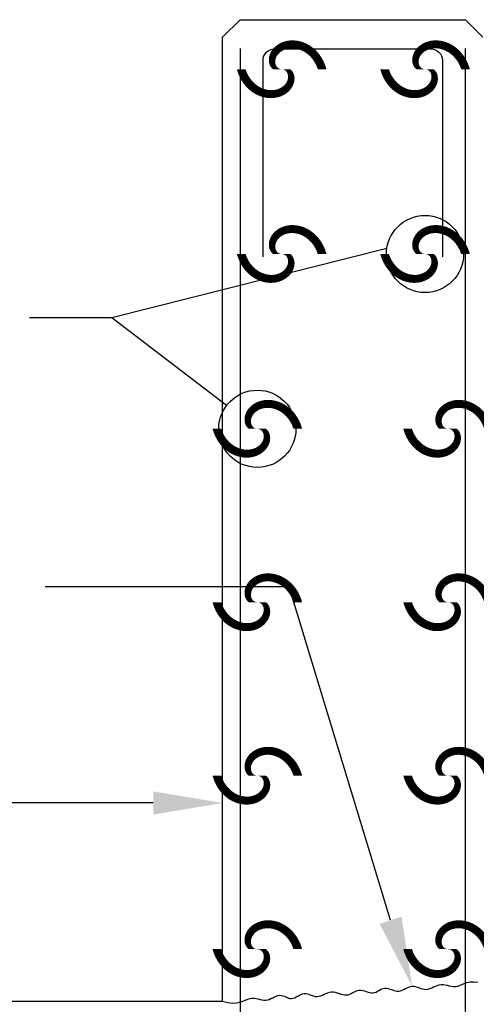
# Model space of a CAD drawing. Extents: x -132 to 3250, y 149 to 2856.
# Tile 24 of 41: x 2686 to 2765, y 1396 to 1567. Entities that reach past the tile are written whole.
import ezdxf

# ---------------------------------------------------------------- set-up
doc = ezdxf.new("R2010")
doc.units = 0
doc.header["$LTSCALE"] = 96
doc.header["$MEASUREMENT"] = 0
for name, color, linetype in [('S1', 2, 'CONTINUOUS'), ('S3', 4, 'CONTINUOUS'), ('S5', 1, 'CONTINUOUS'), ('S7', 3, 'CONTINUOUS'), ('S7R', 3, 'CONTINUOUS')]:
    doc.layers.add(name, color=color, linetype=linetype)

msp = doc.modelspace()

# ---------------------------------------------------------------- linework, layer by layer
at = {"layer": 'S1', "color": 3}
for p, q in [((2724.37235, 1566.64168), (2721.37235, 1563.64168)), ((2724.37235, 1566.64168), (2763.37235, 1566.64168)), ((2763.37235, 1566.64168), (2766.37235, 1563.64168)), ((2721.37235, 1396.88851), (2721.37235, 1563.64168)), ((2622.37235, 1396.88851), (2721.37235, 1396.88851)), ((2694.37235, 1396.88851), (2694.37235, 1396.88851))]:
    msp.add_line(p, q, dxfattribs=at)
at = {"layer": 'S1', "color": 2}
msp.add_lwpolyline([(2721.37235, 1396.88851), (2722.2783, 1396.64513), (2723.06542, 1396.55554), (2723.7485, 1396.58617), (2724.34234, 1396.70343), (2724.86173, 1396.87374), (2725.32148, 1397.06352), (2725.73638, 1397.23917), (2726.12124, 1397.36712), (2726.48869, 1397.4224), (2726.84279, 1397.41454), (2727.18546, 1397.36167), (2727.5186, 1397.28196), (2727.84411, 1397.19353), (2728.1639, 1397.11454), (2728.47987, 1397.06313), (2728.79395, 1397.05745), (2729.10752, 1397.10991), (2729.42, 1397.2101), (2729.7303, 1397.34186), (2730.03734, 1397.48905), (2730.34001, 1397.63551), (2730.63724, 1397.76509), (2730.92794, 1397.86165), (2731.211, 1397.90904), (2731.48581, 1397.89652), (2731.75354, 1397.83501), (2732.01581, 1397.74084), (2732.27428, 1397.63034), (2732.53056, 1397.51983), (2732.7863, 1397.42566), (2733.04313, 1397.36415), (2733.30269, 1397.35163), (2733.56624, 1397.39902), (2733.8336, 1397.49558), (2734.10423, 1397.62517), (2734.37758, 1397.77162), (2734.65311, 1397.91881), (2734.93028, 1398.05057), (2735.20853, 1398.15076), (2735.48733, 1398.20323), (2735.76629, 1398.19715), (2736.0456, 1398.14299), (2736.32564, 1398.05653), (2736.60677, 1397.95356), (2736.88936, 1397.84986), (2737.17376, 1397.76122), (2737.46033, 1397.70343), (2737.74945, 1397.69227), (2738.04148, 1397.7383), (2738.33677, 1397.83114), (2738.6357, 1397.95519), (2738.93861, 1398.09485), (2739.24589, 1398.2345), (2739.55789, 1398.35855), (2739.87497, 1398.45139), (2740.1975, 1398.49742), (2740.52538, 1398.48623), (2740.85672, 1398.42822), (2741.18914, 1398.33901), (2741.5203, 1398.2342), (2741.84782, 1398.12938), (2742.16935, 1398.04017), (2742.48253, 1397.98216), (2742.78499, 1397.97097), (2743.0753, 1398.01703), (2743.35561, 1398.11008), (2743.62902, 1398.23471), (2743.89862, 1398.37548), (2744.1675, 1398.51698), (2744.43873, 1398.64378), (2744.71542, 1398.74046), (2745.00063, 1398.7916), (2745.29638, 1398.78688), (2745.6003, 1398.73644), (2745.90894, 1398.65552), (2746.21885, 1398.55935), (2746.52658, 1398.46318), (2746.82868, 1398.38226), (2747.1217, 1398.33182), (2747.4022, 1398.3271), (2747.66796, 1398.37824), (2747.92173, 1398.47492), (2748.16752, 1398.60172), (2748.40931, 1398.74322), (2748.6511, 1398.88399), (2748.89688, 1399.00861), (2749.15066, 1399.10167), (2749.41641, 1399.14772), (2749.69697, 1399.13656), (2749.99041, 1399.07877), (2750.29367, 1398.99014), (2750.60364, 1398.88644), (2750.91724, 1398.78347), (2751.23138, 1398.69701), (2751.54299, 1398.64284), (2751.84896, 1398.63677), (2752.14704, 1398.68923), (2752.43822, 1398.78942), (2752.72431, 1398.92118), (2753.00714, 1399.06837), (2753.28851, 1399.21483), (2753.57025, 1399.34441), (2753.85416, 1399.44097), (2754.14207, 1399.48836), (2754.43537, 1399.47584), (2754.73375, 1399.41433), (2755.03648, 1399.32016), (2755.34285, 1399.20966), (2755.65213, 1399.09915), (2755.96358, 1399.00498), (2756.27648, 1398.94347), (2756.59011, 1398.93095), (2756.90399, 1398.97834), (2757.21859, 1399.0749), (2757.53464, 1399.20449), (2757.85287, 1399.35094), (2758.17401, 1399.49813), (2758.49878, 1399.62989), (2758.8279, 1399.73008), (2759.16211, 1399.78255), (2759.50191, 1399.77686), (2759.84687, 1399.72545), (2760.19638, 1399.64646), (2760.54979, 1399.55804), (2760.90647, 1399.47832), (2761.26578, 1399.42546), (2761.62709, 1399.41759), (2761.98976, 1399.47288), (2762.35611, 1399.6007), (2762.74022, 1399.77549), (2763.15914, 1399.96293), (2763.62991, 1400.12869), (2764.16958, 1400.23845), (2764.79518, 1400.25788), (2765.52375, 1400.15268)], dxfattribs=at)
at = {"layer": 'S3', "color": 4}
for p, q in [((2724.37235, 1561.63054), (2724.37235, 1371.90268)), ((2763.37235, 1366.88851), (2763.37235, 1561.63054))]:
    msp.add_line(p, q, dxfattribs=at)
at = {"layer": 'S3'}
msp.add_line((2724.37235, 1495.88851), (2724.37235, 1495.88851), dxfattribs=at)
for points in [[(2730.83112, 1558.07027, 14, 1.5, 1), (2732.33112, 1558.07027, 14, 1.5, 1)], [(2755.63288, 1558.07027, 14, 1.5, 1), (2757.13288, 1558.07027, 14, 1.5, 1)], [(2730.83112, 1526.12097, 14, 1.5, 1), (2732.33112, 1526.12097, 14, 1.5, 1)], [(2755.63288, 1526.12097, 14, 1.5, 1), (2757.13288, 1526.12097, 14, 1.5, 1)], [(2726.62235, 1495.88851, 14, 1.5, 1), (2728.12235, 1495.88851, 14, 1.5, 1)], [(2759.62235, 1495.88851, 14, 1.5, 1), (2761.12235, 1495.88851, 14, 1.5, 1)], [(2726.62235, 1465.88851, 14, 1.5, 1), (2728.12235, 1465.88851, 14, 1.5, 1)], [(2759.62235, 1465.88851, 14, 1.5, 1), (2761.12235, 1465.88851, 14, 1.5, 1)], [(2726.62235, 1435.88851, 14, 1.5, 1), (2728.12235, 1435.88851, 14, 1.5, 1)], [(2759.62235, 1435.88851, 14, 1.5, 1), (2761.12235, 1435.88851, 14, 1.5, 1)], [(2726.62235, 1405.88851, 14, 1.5, 1), (2728.12235, 1405.88851, 14, 1.5, 1)], [(2759.62235, 1405.88851, 14, 1.5, 1), (2761.12235, 1405.88851, 14, 1.5, 1)]]:
    msp.add_lwpolyline(points, format="xyseb", close=True, dxfattribs=at)
at = {"layer": 'S3', "color": 4}
msp.add_lwpolyline([(2728.36364, 1525.60113), (2728.36364, 1559.60113, -0.414213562), (2730.36364, 1561.60113), (2757.38288, 1561.60113, -0.414213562), (2759.38288, 1559.60113), (2759.38288, 1525.60113)], format="xyb", dxfattribs=at)
at = {"layer": 'S5', "color": 1}
msp.add_line((2709.37235, 1431.17163), (2634.37235, 1431.17163), dxfattribs=at)
msp.add_solid([(2709.37235, 1429.17163), (2709.37235, 1433.17163), (2721.37235, 1431.17163)], dxfattribs=at)
at = {"layer": 'S7', "color": 1}
for p, q in [((2732.88069, 1468.55196), (2690.66955, 1468.55196)), ((2750.41449, 1410.89472), (2732.88069, 1468.55196))]:
    msp.add_line(p, q, dxfattribs=at)
for centre in [(2756.38288, 1526.12097), (2727.37235, 1495.88851)]:
    msp.add_circle(centre, 6.67387, dxfattribs=at)
msp.add_solid([(2752.31555, 1411.51599), (2748.51343, 1410.27346), (2754.14207, 1399.48836)], dxfattribs=at)
at = {"layer": 'S7R', "color": 1}
for p, q in [((2749.7796, 1527.08907), (2702.19923, 1515.06183)), ((2702.19923, 1515.06183), (2687.95131, 1515.06183)), ((2722.06311, 1499.93234), (2702.19923, 1515.06183))]:
    msp.add_line(p, q, dxfattribs=at)

doc.saveas('drawing.dxf')
